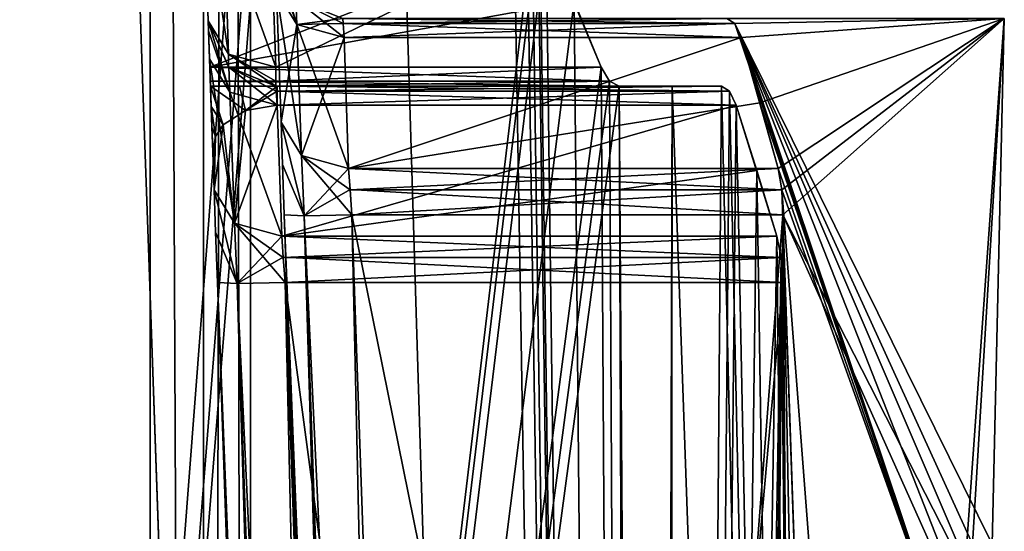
# Model space of a CAD drawing. Header units: millimetres. Extents: x -18.9 to 18.9, y -8.8 to 59.9.
# Tile 120 of 256: x 14.5 to 17.4, y 15.7 to 17.2. Entities that reach past the tile are written whole.
import ezdxf

# ---------------------------------------------------------------- set-up
doc = ezdxf.new("R2010")
doc.units = ezdxf.units.MM
doc.header["$LTSCALE"] = 65.185185
for name, color, linetype in [('102', 7, 'CONTINUOUS'), ('103', 7, 'CONTINUOUS'), ('106', 7, 'CONTINUOUS'), ('107', 7, 'CONTINUOUS'), ('108', 7, 'CONTINUOUS'), ('112', 7, 'CONTINUOUS'), ('1281', 7, 'CONTINUOUS'), ('1286', 7, 'CONTINUOUS'), ('131', 7, 'CONTINUOUS'), ('1314', 7, 'CONTINUOUS'), ('132', 7, 'CONTINUOUS'), ('1331', 7, 'CONTINUOUS'), ('1333', 7, 'CONTINUOUS'), ('1336', 7, 'CONTINUOUS'), ('1346', 7, 'CONTINUOUS'), ('1351', 7, 'CONTINUOUS'), ('1352', 7, 'CONTINUOUS'), ('1355', 7, 'CONTINUOUS'), ('1356', 7, 'CONTINUOUS'), ('1480', 7, 'CONTINUOUS'), ('1481', 7, 'CONTINUOUS'), ('1482', 7, 'CONTINUOUS'), ('1483', 7, 'CONTINUOUS'), ('1484', 7, 'CONTINUOUS'), ('1485', 7, 'CONTINUOUS'), ('1486', 7, 'CONTINUOUS'), ('1487', 7, 'CONTINUOUS'), ('1488', 7, 'CONTINUOUS'), ('1498', 7, 'CONTINUOUS'), ('1501', 7, 'CONTINUOUS'), ('1502', 7, 'CONTINUOUS'), ('1503', 7, 'CONTINUOUS'), ('1504', 7, 'CONTINUOUS'), ('1505', 7, 'CONTINUOUS'), ('1511', 7, 'CONTINUOUS'), ('1514', 7, 'CONTINUOUS'), ('155', 7, 'CONTINUOUS'), ('159', 7, 'CONTINUOUS'), ('175', 7, 'CONTINUOUS'), ('176', 7, 'CONTINUOUS'), ('26', 7, 'CONTINUOUS'), ('2625', 7, 'CONTINUOUS'), ('274', 7, 'CONTINUOUS'), ('35', 7, 'CONTINUOUS'), ('36', 7, 'CONTINUOUS'), ('42', 7, 'CONTINUOUS'), ('44', 7, 'CONTINUOUS')]:
    doc.layers.add(name, color=color, linetype=linetype)

msp = doc.modelspace()

# ---------------------------------------------------------------- linework, layer by layer
at = {"layer": '102', "color": 7, "linetype": 'Continuous'}
for points in [[(15.2478, 17.2808, 5.0029), (15.2613, 16.8933, 4.6017), (15.3216, 16.795, 4.6988), (15.2478, 17.2808, 5.0029)], [(15.3081, 17.1824, 5.1), (15.2478, 17.2808, 5.0029), (15.3216, 16.795, 4.6988), (15.3081, 17.1824, 5.1)], [(15.4612, 16.7564, 4.7407), (15.4477, 17.1439, 5.1419), (15.3081, 17.1824, 5.1), (15.4612, 16.7564, 4.7407)], [(15.4612, 16.7564, 4.7407), (15.3081, 17.1824, 5.1), (15.3216, 16.795, 4.6988), (15.4612, 16.7564, 4.7407)]]:
    msp.add_3dface(points, dxfattribs=at)
at = {"layer": '103', "color": 7, "linetype": 'Continuous'}
for points in [[(15.2709, 16.6195, 4.4799), (15.6669, 5.2801, 4.0839), (15.7262, 5.2773, 4.2258), (15.2709, 16.6195, 4.4799)], [(15.3295, 16.6167, 4.6211), (15.2709, 16.6195, 4.4799), (15.7262, 5.2773, 4.2258), (15.3295, 16.6167, 4.6211)], [(15.8668, 5.2801, 4.2837), (15.4708, 16.6195, 4.6797), (15.3295, 16.6167, 4.6211), (15.8668, 5.2801, 4.2837)], [(15.8668, 5.2801, 4.2837), (15.3295, 16.6167, 4.6211), (15.7262, 5.2773, 4.2258), (15.8668, 5.2801, 4.2837)]]:
    msp.add_3dface(points, dxfattribs=at)
at = {"layer": '106', "color": 7, "linetype": 'Continuous'}
for points in [[(16.7311, 16.7564, 4.7407), (15.4612, 16.7564, 4.7407), (15.4656, 16.6939, 4.6969), (16.7311, 16.7564, 4.7407)], [(16.742, 16.6935, 4.6967), (16.7311, 16.7564, 4.7407), (15.4656, 16.6939, 4.6969), (16.742, 16.6935, 4.6967)], [(15.4708, 16.6195, 4.6797), (16.742, 16.6935, 4.6967), (15.4656, 16.6939, 4.6969), (15.4708, 16.6195, 4.6797)], [(15.4708, 16.6195, 4.6797), (16.745, 16.6195, 4.6797), (16.742, 16.6935, 4.6967), (15.4708, 16.6195, 4.6797)]]:
    msp.add_3dface(points, dxfattribs=at)
at = {"layer": '107', "color": 7, "linetype": 'Continuous'}
for points in [[(15.2613, 16.8933, -4.6017), (15.2478, 17.2808, -5.0029), (15.3081, 17.1824, -5.1), (15.2613, 16.8933, -4.6017)], [(15.3216, 16.795, -4.6988), (15.2613, 16.8933, -4.6017), (15.3081, 17.1824, -5.1), (15.3216, 16.795, -4.6988)], [(15.4477, 17.1439, -5.1419), (15.3216, 16.795, -4.6988), (15.3081, 17.1824, -5.1), (15.4477, 17.1439, -5.1419)], [(15.4477, 17.1439, -5.1419), (15.4612, 16.7564, -4.7407), (15.3216, 16.795, -4.6988), (15.4477, 17.1439, -5.1419)]]:
    msp.add_3dface(points, dxfattribs=at)
at = {"layer": '108', "color": 7, "linetype": 'Continuous'}
for points in [[(15.4612, 16.7564, -4.7407), (16.7311, 16.7564, -4.7407), (16.742, 16.6935, -4.6967), (15.4612, 16.7564, -4.7407)], [(15.4612, 16.7564, -4.7407), (16.742, 16.6935, -4.6967), (15.4656, 16.694, -4.6969), (15.4612, 16.7564, -4.7407)], [(16.745, 16.6195, -4.6797), (15.4708, 16.6195, -4.6797), (15.4656, 16.694, -4.6969), (16.745, 16.6195, -4.6797)], [(16.742, 16.6935, -4.6967), (16.745, 16.6195, -4.6797), (15.4656, 16.694, -4.6969), (16.742, 16.6935, -4.6967)]]:
    msp.add_3dface(points, dxfattribs=at)
at = {"layer": '112', "color": 7, "linetype": 'Continuous'}
for points in [[(15.6669, 5.2801, -4.0839), (15.2709, 16.6195, -4.4799), (15.3295, 16.6167, -4.6211), (15.6669, 5.2801, -4.0839)], [(15.3295, 16.6167, -4.6211), (15.4708, 16.6195, -4.6797), (15.7252, 5.2773, -4.2248), (15.3295, 16.6167, -4.6211)], [(15.6669, 5.2801, -4.0839), (15.3295, 16.6167, -4.6211), (15.7252, 5.2773, -4.2248), (15.6669, 5.2801, -4.0839)], [(15.4708, 16.6195, -4.6797), (15.8668, 5.2801, -4.2837), (15.7252, 5.2773, -4.2248), (15.4708, 16.6195, -4.6797)]]:
    msp.add_3dface(points, dxfattribs=at)
at = {"layer": '1281', "color": 7, "linetype": 'Continuous'}
for points in [[(15.1713, 32.4, 8.5201), (16.3509, -6.3, 5.9501), (15.6658, 34.4, 7.5725), (15.1713, 32.4, 8.5201)], [(15.6658, 34.4, 7.5725), (16.3509, -6.3, 5.9501), (15.7332, 34.3417, 7.4314), (15.6658, 34.4, 7.5725)], [(15.7332, 34.3417, 7.4314), (16.3509, -6.3, 5.9501), (15.7608, 34.207, 7.3726), (15.7332, 34.3417, 7.4314)], [(15.7608, 34.207, 7.3726), (16.3509, -6.3, 5.9501), (16.0196, 17.5805, 6.792), (15.7608, 34.207, 7.3726)], [(15.1713, -3.5, 8.5201), (16.3509, -6.3, 5.9501), (15.1713, 32.4, 8.5201), (15.1713, -3.5, 8.5201)], [(12.9799, 26.4, -11.588), (15.7978, 26.4, -7.2931), (13.5068, -3.5, -10.9693), (12.9799, 26.4, -11.588)], [(15.7978, 26.4, -7.2931), (15.8621, 26.3419, -7.1522), (13.5068, -3.5, -10.9693), (15.7978, 26.4, -7.2931)], [(15.8621, 26.3419, -7.1522), (15.8885, 26.207, -7.0933), (13.5068, -3.5, -10.9693), (15.8621, 26.3419, -7.1522)], [(15.8885, 26.207, -7.0933), (16.0196, 17.5805, -6.792), (13.5068, -3.5, -10.9693), (15.8885, 26.207, -7.0933)], [(16.0196, 17.5805, -6.792), (16.0267, 17.5069, -6.7752), (13.5068, -3.5, -10.9693), (16.0196, 17.5805, -6.792)], [(16.0196, 17.5805, 6.792), (16.3509, -6.3, 5.9501), (16.0267, 17.5069, 6.7752), (16.0196, 17.5805, 6.792)], [(16.0267, 17.5069, -6.7752), (16.0453, 17.4436, -6.7311), (13.5068, -3.5, -10.9693), (16.0267, 17.5069, -6.7752)], [(16.0267, 17.5069, 6.7752), (16.3509, -6.3, 5.9501), (16.0453, 17.4436, 6.7311), (16.0267, 17.5069, 6.7752)], [(16.0453, 17.4436, -6.7311), (16.1278, 17.2504, -6.5311), (13.5068, -3.5, -10.9693), (16.0453, 17.4436, -6.7311)], [(16.0453, 17.4436, 6.7311), (16.3509, -6.3, 5.9501), (16.1278, 17.2504, 6.5311), (16.0453, 17.4436, 6.7311)], [(16.1278, 17.2504, -6.5311), (16.2078, 17.0561, -6.3299), (13.5068, -3.5, -10.9693), (16.1278, 17.2504, -6.5311)], [(16.1278, 17.2504, 6.5311), (16.3509, -6.3, 5.9501), (16.2078, 17.0561, 6.3299), (16.1278, 17.2504, 6.5311)], [(16.2078, 17.0561, -6.3299), (16.2324, 17.0148, -6.2665), (13.5068, -3.5, -10.9693), (16.2078, 17.0561, -6.3299)], [(16.2078, 17.0561, 6.3299), (16.3509, -6.3, 5.9501), (16.2324, 17.0148, 6.2664), (16.2078, 17.0561, 6.3299)], [(16.2324, 17.0148, -6.2665), (16.2614, 17, -6.1909), (13.5068, -3.5, -10.9693), (16.2324, 17.0148, -6.2665)], [(16.2324, 17.0148, 6.2664), (16.3509, -6.3, 5.9501), (16.2614, 17, 6.1909), (16.2324, 17.0148, 6.2664)], [(13.5068, -3.5, -10.9693), (16.2614, 17, -6.1909), (16.3978, -3.5, -5.82), (13.5068, -3.5, -10.9693)], [(16.2614, 17, 6.1909), (16.3509, -6.3, 5.9501), (16.418, 17, 5.7628), (16.2614, 17, 6.1909)], [(16.2614, 17, -6.1909), (16.418, 17, -5.7628), (16.3978, -3.5, -5.82), (16.2614, 17, -6.1909)], [(16.418, 17, 5.7628), (16.3509, -6.3, 5.9501), (16.8561, 4.5805, 4.3163), (16.418, 17, 5.7628)], [(16.5633, 17, -5.3308), (16.5874, 16.9852, -5.2554), (16.3978, -3.5, -5.82), (16.5633, 17, -5.3308)], [(16.418, 17, -5.7628), (16.5633, 17, -5.3308), (16.3978, -3.5, -5.82), (16.418, 17, -5.7628)], [(16.5874, 16.9852, -5.2554), (16.6074, 16.9439, -5.1919), (16.3978, -3.5, -5.82), (16.5874, 16.9852, -5.2554)], [(16.5633, 17, 5.3308), (16.418, 17, 5.7628), (16.8561, 4.5805, 4.3163), (16.5633, 17, 5.3308)], [(16.5874, 16.9852, 5.2554), (16.5633, 17, 5.3308), (16.8561, 4.5805, 4.3163), (16.5874, 16.9852, 5.2554)], [(16.6074, 16.9439, 5.1919), (16.5874, 16.9852, 5.2554), (16.8561, 4.5805, 4.3163), (16.6074, 16.9439, 5.1919)], [(16.6074, 16.9439, -5.1919), (16.6686, 16.7508, -4.9919), (16.3978, -3.5, -5.82), (16.6074, 16.9439, -5.1919)], [(16.6686, 16.7507, 4.9919), (16.6074, 16.9439, 5.1919), (16.8561, 4.5805, 4.3163), (16.6686, 16.7507, 4.9919)], [(16.6686, 16.7508, -4.9919), (16.7275, 16.5564, -4.7907), (16.3978, -3.5, -5.82), (16.6686, 16.7508, -4.9919)], [(16.7275, 16.5564, 4.7907), (16.6686, 16.7507, 4.9919), (16.8561, 4.5805, 4.3163), (16.7275, 16.5564, 4.7907)], [(16.7275, 16.5564, -4.7907), (16.74, 16.4936, -4.7467), (16.3978, -3.5, -5.82), (16.7275, 16.5564, -4.7907)], [(16.74, 16.4936, 4.7467), (16.7275, 16.5564, 4.7907), (16.8561, 4.5805, 4.3163), (16.74, 16.4936, 4.7467)], [(16.74, 16.4936, -4.7467), (16.7448, 16.4195, -4.7297), (16.3978, -3.5, -5.82), (16.74, 16.4936, -4.7467)], [(16.7448, 16.4195, 4.7297), (16.74, 16.4936, 4.7467), (16.8561, 4.5805, 4.3163), (16.7448, 16.4195, 4.7297)], [(16.7448, 16.4195, -4.7297), (16.8561, 4.5805, -4.3163), (16.3978, -3.5, -5.82), (16.7448, 16.4195, -4.7297)]]:
    msp.add_3dface(points, dxfattribs=at)
at = {"layer": '1286', "color": 7, "linetype": 'Continuous'}
for points in [[(11.7132, -3.5, 6.1104), (14.8738, -3.5, 8.5797), (14.8738, 32.4, 8.5797), (11.7132, -3.5, 6.1104)], [(11.7132, 32.4, 6.1104), (11.7132, -3.5, 6.1104), (14.8738, 32.4, 8.5797), (11.7132, 32.4, 6.1104)]]:
    msp.add_3dface(points, dxfattribs=at)
at = {"layer": '131', "color": 7, "linetype": 'Continuous'}
for points in [[(15.2613, 16.8933, 4.6017), (15.2657, 16.7683, 4.5143), (15.3295, 16.6167, 4.6211), (15.2613, 16.8933, 4.6017)], [(15.3216, 16.795, 4.6988), (15.2613, 16.8933, 4.6017), (15.3295, 16.6167, 4.6211), (15.3216, 16.795, 4.6988)], [(15.4708, 16.6195, 4.6797), (15.3216, 16.795, 4.6988), (15.3295, 16.6167, 4.6211), (15.4708, 16.6195, 4.6797)], [(15.3216, 16.795, 4.6988), (15.4708, 16.6195, 4.6797), (15.4656, 16.6939, 4.6969), (15.3216, 16.795, 4.6988)], [(15.4612, 16.7564, 4.7407), (15.3216, 16.795, 4.6988), (15.4656, 16.6939, 4.6969), (15.4612, 16.7564, 4.7407)], [(15.2657, 16.7683, 4.5143), (15.2709, 16.6195, 4.4799), (15.3295, 16.6167, 4.6211), (15.2657, 16.7683, 4.5143)]]:
    msp.add_3dface(points, dxfattribs=at)
at = {"layer": '1314', "color": 7, "linetype": 'Continuous'}
for points in [[(14.8738, 32.4, 8.5797), (14.8738, -3.5, 8.5797), (15.0363, -3.5, 8.6182), (14.8738, 32.4, 8.5797)], [(15.0295, 32.4, 8.6195), (14.8738, 32.4, 8.5797), (15.0363, -3.5, 8.6182), (15.0295, 32.4, 8.6195)], [(15.1081, 32.4, 8.5884), (15.0295, 32.4, 8.6195), (15.0363, -3.5, 8.6182), (15.1081, 32.4, 8.5884)], [(15.1713, -3.5, 8.5201), (15.1081, 32.4, 8.5884), (15.0363, -3.5, 8.6182), (15.1713, -3.5, 8.5201)], [(15.1713, -3.5, 8.5201), (15.1713, 32.4, 8.5201), (15.1081, 32.4, 8.5884), (15.1713, -3.5, 8.5201)]]:
    msp.add_3dface(points, dxfattribs=at)
at = {"layer": '132', "color": 7, "linetype": 'Continuous'}
for points in [[(15.2657, 16.7684, -4.5143), (15.2613, 16.8933, -4.6017), (15.3295, 16.6167, -4.6211), (15.2657, 16.7684, -4.5143)], [(15.2613, 16.8933, -4.6017), (15.3216, 16.795, -4.6988), (15.3295, 16.6167, -4.6211), (15.2613, 16.8933, -4.6017)], [(15.3216, 16.795, -4.6988), (15.4612, 16.7564, -4.7407), (15.3295, 16.6167, -4.6211), (15.3216, 16.795, -4.6988)], [(15.2709, 16.6195, -4.4799), (15.2657, 16.7684, -4.5143), (15.3295, 16.6167, -4.6211), (15.2709, 16.6195, -4.4799)], [(15.4612, 16.7564, -4.7407), (15.4656, 16.694, -4.6969), (15.3295, 16.6167, -4.6211), (15.4612, 16.7564, -4.7407)], [(15.4656, 16.694, -4.6969), (15.4708, 16.6195, -4.6797), (15.3295, 16.6167, -4.6211), (15.4656, 16.694, -4.6969)]]:
    msp.add_3dface(points, dxfattribs=at)
at = {"layer": '1331', "color": 7, "linetype": 'Continuous'}
for points in [[(15.0326, 17.5805, -6.5921), (15.0374, 17.4436, 6.7311), (15.0461, 17.193, -5.3308), (15.0326, 17.5805, -6.5921)], [(15.0461, 17.193, -6.1909), (15.0326, 17.5805, -6.5921), (15.0461, 17.193, -5.3308), (15.0461, 17.193, -6.1909)], [(15.0374, 17.4436, 6.7311), (15.0509, 17.0561, 6.3299), (15.0461, 17.193, -5.3308), (15.0374, 17.4436, 6.7311)], [(15.0461, 17.193, -5.3308), (15.0509, 17.0561, 6.3299), (15.0471, 17.1638, -5.1808), (15.0461, 17.193, -5.3308)], [(15.0471, 17.1638, -5.1808), (15.0509, 17.0561, 6.3299), (15.05, 17.0808, -5.0529), (15.0471, 17.1638, -5.1808)], [(15.0571, 16.8791, 4.8998), (15.0596, 16.807, 4.7694), (15.05, 17.0808, -5.0529), (15.0571, 16.8791, 4.8998)], [(15.05, 17.0808, -5.0529), (15.0596, 16.807, 4.7694), (15.0636, 16.6933, 4.6517), (15.05, 17.0808, -5.0529)], [(15.0549, 16.94, 5.0228), (15.0571, 16.8791, 4.8998), (15.05, 17.0808, -5.0529), (15.0549, 16.94, 5.0228)], [(15.0528, 17, 5.255), (15.0549, 16.94, 5.0228), (15.05, 17.0808, -5.0529), (15.0528, 17, 5.255)], [(15.0528, 17, 6.1909), (15.0528, 17, 5.255), (15.05, 17.0808, -5.0529), (15.0528, 17, 6.1909)], [(15.0523, 17.0146, 6.2658), (15.0528, 17, 6.1909), (15.05, 17.0808, -5.0529), (15.0523, 17.0146, 6.2658)], [(15.0509, 17.0561, 6.3299), (15.0523, 17.0146, 6.2658), (15.05, 17.0808, -5.0529), (15.0509, 17.0561, 6.3299)], [(15.0636, 16.6933, -4.6517), (15.05, 17.0808, -5.0529), (15.0636, 16.6933, 4.6517), (15.0636, 16.6933, -4.6517)], [(15.0679, 16.5683, -4.5642), (15.0636, 16.6933, -4.6517), (15.0679, 16.5684, 4.5643), (15.0679, 16.5683, -4.5642)], [(15.0679, 16.5684, 4.5643), (15.0636, 16.6933, -4.6517), (15.0636, 16.6933, 4.6517), (15.0679, 16.5684, 4.5643)], [(15.0731, 16.4195, 4.5299), (15.0679, 16.5683, -4.5642), (15.0679, 16.5684, 4.5643), (15.0731, 16.4195, 4.5299)], [(15.0731, 16.4195, -4.5299), (15.0679, 16.5683, -4.5642), (15.0731, 16.4195, 4.5299), (15.0731, 16.4195, -4.5299)], [(15.1227, 15, 1.5), (15.1227, 15, -1.5), (15.0731, 16.4195, -4.5299), (15.1227, 15, 1.5)], [(15.1227, 15, 1.5), (15.0731, 16.4195, -4.5299), (15.0731, 16.4195, 4.5299), (15.1227, 15, 1.5)], [(15.4865, 4.5805, 4.1164), (15.1227, 15, 1.5), (15.0731, 16.4195, 4.5299), (15.4865, 4.5805, 4.1164)], [(15.1227, 15, -1.5), (15.402, 7, -1.5), (15.0731, 16.4195, -4.5299), (15.1227, 15, -1.5)], [(15.0731, 16.4195, -4.5299), (15.402, 7, -1.5), (15.4865, 4.5805, -4.1164), (15.0731, 16.4195, -4.5299)]]:
    msp.add_3dface(points, dxfattribs=at)
at = {"layer": '1333', "color": 7, "linetype": 'Continuous'}
for points in [[(16.2614, 17, 6.1909), (15.0528, 17, 5.255), (15.0528, 17, 6.1909), (16.2614, 17, 6.1909)], [(15.0528, 17, 5.255), (16.2614, 17, 6.1909), (15.1389, 17, 5.3081), (15.0528, 17, 5.255)], [(15.1389, 17, 5.3081), (16.2614, 17, 6.1909), (15.2499, 17, 5.3308), (15.1389, 17, 5.3081)], [(16.5633, 17, -5.3308), (16.2614, 17, -6.1909), (15.246, 17, -6.1909), (16.5633, 17, -5.3308)], [(16.5633, 17, -5.3308), (15.246, 17, -6.1909), (15.246, 17, -5.3308), (16.5633, 17, -5.3308)], [(16.2614, 17, 6.1909), (16.418, 17, 5.7628), (15.2499, 17, 5.3308), (16.2614, 17, 6.1909)], [(16.418, 17, 5.7628), (16.5633, 17, 5.3308), (15.2499, 17, 5.3308), (16.418, 17, 5.7628)], [(16.5633, 17, -5.3308), (16.418, 17, -5.7628), (16.2614, 17, -6.1909), (16.5633, 17, -5.3308)]]:
    msp.add_3dface(points, dxfattribs=at)
at = {"layer": '1336', "color": 7, "linetype": 'Continuous'}
for points in [[(15.6864, 4.5805, -4.3163), (16.7448, 16.4195, -4.7297), (15.273, 16.4195, -4.7297), (15.6864, 4.5805, -4.3163)], [(16.8561, 4.5805, -4.3163), (16.7448, 16.4195, -4.7297), (15.6864, 4.5805, -4.3163), (16.8561, 4.5805, -4.3163)]]:
    msp.add_3dface(points, dxfattribs=at)
at = {"layer": '1346', "color": 7, "linetype": 'Continuous'}
for points in [[(15.2634, 16.5564, -4.7907), (16.6074, 16.9439, -5.1919), (15.2499, 16.9439, -5.1919), (15.2634, 16.5564, -4.7907)], [(16.7275, 16.5564, -4.7907), (16.6074, 16.9439, -5.1919), (15.2634, 16.5564, -4.7907), (16.7275, 16.5564, -4.7907)], [(16.7275, 16.5564, -4.7907), (16.6686, 16.7508, -4.9919), (16.6074, 16.9439, -5.1919), (16.7275, 16.5564, -4.7907)]]:
    msp.add_3dface(points, dxfattribs=at)
at = {"layer": '1351', "color": 7, "linetype": 'Continuous'}
for points in [[(16.0453, 17.4436, 6.7311), (15.0509, 17.0561, 6.3299), (15.0374, 17.4436, 6.7311), (16.0453, 17.4436, 6.7311)], [(16.0453, 17.4436, 6.7311), (16.1278, 17.2504, 6.5311), (15.0509, 17.0561, 6.3299), (16.0453, 17.4436, 6.7311)], [(16.1278, 17.2504, 6.5311), (16.2078, 17.0561, 6.3299), (15.0509, 17.0561, 6.3299), (16.1278, 17.2504, 6.5311)]]:
    msp.add_3dface(points, dxfattribs=at)
at = {"layer": '1352', "color": 7, "linetype": 'Continuous'}
for points in [[(15.246, 17.0561, -6.3299), (16.0453, 17.4436, -6.7311), (15.2324, 17.4436, -6.7311), (15.246, 17.0561, -6.3299)], [(16.2078, 17.0561, -6.3299), (16.0453, 17.4436, -6.7311), (15.246, 17.0561, -6.3299), (16.2078, 17.0561, -6.3299)], [(16.2078, 17.0561, -6.3299), (16.1278, 17.2504, -6.5311), (16.0453, 17.4436, -6.7311), (16.2078, 17.0561, -6.3299)]]:
    msp.add_3dface(points, dxfattribs=at)
at = {"layer": '1355', "color": 7, "linetype": 'Continuous'}
for points in [[(16.7448, 16.4195, 4.7297), (16.8561, 4.5805, 4.3163), (15.273, 16.4195, 4.7297), (16.7448, 16.4195, 4.7297)], [(16.8561, 4.5805, 4.3163), (15.6864, 4.5805, 4.3163), (15.273, 16.4195, 4.7297), (16.8561, 4.5805, 4.3163)]]:
    msp.add_3dface(points, dxfattribs=at)
at = {"layer": '1356', "color": 7, "linetype": 'Continuous'}
for points in [[(16.6074, 16.9439, 5.1919), (15.2634, 16.5564, 4.7907), (15.2499, 16.9439, 5.1919), (16.6074, 16.9439, 5.1919)], [(16.6074, 16.9439, 5.1919), (16.6686, 16.7507, 4.9919), (15.2634, 16.5564, 4.7907), (16.6074, 16.9439, 5.1919)], [(16.6686, 16.7507, 4.9919), (16.7275, 16.5564, 4.7907), (15.2634, 16.5564, 4.7907), (16.6686, 16.7507, 4.9919)]]:
    msp.add_3dface(points, dxfattribs=at)
at = {"layer": '1480', "color": 7, "linetype": 'Continuous'}
for points in [[(16.2078, 17.0561, 6.3299), (16.2324, 17.0148, 6.2664), (15.0509, 17.0561, 6.3299), (16.2078, 17.0561, 6.3299)], [(16.2324, 17.0148, 6.2664), (15.0523, 17.0146, 6.2658), (15.0509, 17.0561, 6.3299), (16.2324, 17.0148, 6.2664)], [(16.2324, 17.0148, 6.2664), (16.2614, 17, 6.1909), (15.0523, 17.0146, 6.2658), (16.2324, 17.0148, 6.2664)], [(16.2614, 17, 6.1909), (15.0528, 17, 6.1909), (15.0523, 17.0146, 6.2658), (16.2614, 17, 6.1909)]]:
    msp.add_3dface(points, dxfattribs=at)
at = {"layer": '1481', "color": 7, "linetype": 'Continuous'}
for points in [[(16.5633, 17, 5.3308), (16.5874, 16.9852, 5.2554), (15.2499, 17, 5.3308), (16.5633, 17, 5.3308)], [(15.2499, 17, 5.3308), (16.5874, 16.9852, 5.2554), (15.2499, 16.9854, 5.2559), (15.2499, 17, 5.3308)], [(16.5874, 16.9852, 5.2554), (16.6074, 16.9439, 5.1919), (15.2499, 16.9854, 5.2559), (16.5874, 16.9852, 5.2554)], [(16.6074, 16.9439, 5.1919), (15.2499, 16.9439, 5.1919), (15.2499, 16.9854, 5.2559), (16.6074, 16.9439, 5.1919)]]:
    msp.add_3dface(points, dxfattribs=at)
at = {"layer": '1482', "color": 7, "linetype": 'Continuous'}
for points in [[(15.1562, 16.9283, 5.1413), (15.1238, 16.595, 4.7488), (15.0904, 16.8854, 5.0089), (15.1562, 16.9283, 5.1413)], [(15.2499, 16.9439, 5.1919), (15.2634, 16.5564, 4.7907), (15.1238, 16.595, 4.7488), (15.2499, 16.9439, 5.1919)], [(15.2499, 16.9439, 5.1919), (15.1238, 16.595, 4.7488), (15.1562, 16.9283, 5.1413), (15.2499, 16.9439, 5.1919)], [(15.1238, 16.595, 4.7488), (15.0636, 16.6933, 4.6517), (15.0904, 16.8854, 5.0089), (15.1238, 16.595, 4.7488)], [(15.0904, 16.8854, 5.0089), (15.0636, 16.6933, 4.6517), (15.0679, 16.8511, 4.9039), (15.0904, 16.8854, 5.0089)], [(15.0636, 16.6933, 4.6517), (15.0596, 16.807, 4.7694), (15.0679, 16.8511, 4.9039), (15.0636, 16.6933, 4.6517)]]:
    msp.add_3dface(points, dxfattribs=at)
at = {"layer": '1483', "color": 7, "linetype": 'Continuous'}
for points in [[(16.7275, 16.5564, 4.7907), (16.74, 16.4936, 4.7467), (15.2634, 16.5564, 4.7907), (16.7275, 16.5564, 4.7907)], [(15.2634, 16.5564, 4.7907), (16.74, 16.4936, 4.7467), (15.2678, 16.494, 4.7469), (15.2634, 16.5564, 4.7907)], [(16.74, 16.4936, 4.7467), (16.7448, 16.4195, 4.7297), (15.2678, 16.494, 4.7469), (16.74, 16.4936, 4.7467)], [(16.7448, 16.4195, 4.7297), (15.273, 16.4195, 4.7297), (15.2678, 16.494, 4.7469), (16.7448, 16.4195, 4.7297)]]:
    msp.add_3dface(points, dxfattribs=at)
at = {"layer": '1484', "color": 7, "linetype": 'Continuous'}
for points in [[(16.5633, 17, -5.3308), (15.246, 17, -5.3308), (15.247, 16.9854, -5.2558), (16.5633, 17, -5.3308)], [(16.5874, 16.9852, -5.2554), (16.5633, 17, -5.3308), (15.247, 16.9854, -5.2558), (16.5874, 16.9852, -5.2554)], [(15.2499, 16.9439, -5.1919), (16.5874, 16.9852, -5.2554), (15.247, 16.9854, -5.2558), (15.2499, 16.9439, -5.1919)], [(16.6074, 16.9439, -5.1919), (16.5874, 16.9852, -5.2554), (15.2499, 16.9439, -5.1919), (16.6074, 16.9439, -5.1919)]]:
    msp.add_3dface(points, dxfattribs=at)
at = {"layer": '1485', "color": 7, "linetype": 'Continuous'}
for points in [[(15.05, 17.0808, -5.0529), (15.0636, 16.6933, -4.6517), (15.1238, 16.595, -4.7488), (15.05, 17.0808, -5.0529)], [(15.1103, 16.9824, -5.15), (15.05, 17.0808, -5.0529), (15.1238, 16.595, -4.7488), (15.1103, 16.9824, -5.15)], [(15.2634, 16.5564, -4.7907), (15.2499, 16.9439, -5.1919), (15.1103, 16.9824, -5.15), (15.2634, 16.5564, -4.7907)], [(15.2634, 16.5564, -4.7907), (15.1103, 16.9824, -5.15), (15.1238, 16.595, -4.7488), (15.2634, 16.5564, -4.7907)]]:
    msp.add_3dface(points, dxfattribs=at)
at = {"layer": '1486', "color": 7, "linetype": 'Continuous'}
for points in [[(16.7275, 16.5564, -4.7907), (15.2634, 16.5564, -4.7907), (15.2678, 16.4939, -4.7469), (16.7275, 16.5564, -4.7907)], [(16.74, 16.4936, -4.7467), (16.7275, 16.5564, -4.7907), (15.2678, 16.4939, -4.7469), (16.74, 16.4936, -4.7467)], [(15.273, 16.4195, -4.7297), (16.74, 16.4936, -4.7467), (15.2678, 16.4939, -4.7469), (15.273, 16.4195, -4.7297)], [(16.7448, 16.4195, -4.7297), (16.74, 16.4936, -4.7467), (15.273, 16.4195, -4.7297), (16.7448, 16.4195, -4.7297)]]:
    msp.add_3dface(points, dxfattribs=at)
at = {"layer": '1487', "color": 7, "linetype": 'Continuous'}
for points in [[(16.2324, 17.0148, -6.2665), (16.2078, 17.0561, -6.3299), (15.246, 17.0146, -6.266), (16.2324, 17.0148, -6.2665)], [(16.2078, 17.0561, -6.3299), (15.246, 17.0561, -6.3299), (15.246, 17.0146, -6.266), (16.2078, 17.0561, -6.3299)], [(16.2614, 17, -6.1909), (16.2324, 17.0148, -6.2665), (15.246, 17, -6.1909), (16.2614, 17, -6.1909)], [(15.246, 17, -6.1909), (16.2324, 17.0148, -6.2665), (15.246, 17.0146, -6.266), (15.246, 17, -6.1909)]]:
    msp.add_3dface(points, dxfattribs=at)
at = {"layer": '1488', "color": 7, "linetype": 'Continuous'}
for points in [[(15.0326, 17.5805, -6.5921), (15.0461, 17.193, -6.1909), (15.1064, 17.0946, -6.288), (15.0326, 17.5805, -6.5921)], [(15.0326, 17.5805, -6.5921), (15.1064, 17.0946, -6.288), (15.0932, 17.4818, -6.6894), (15.0326, 17.5805, -6.5921)], [(15.246, 17.0561, -6.3299), (15.2324, 17.4436, -6.7311), (15.0932, 17.4818, -6.6894), (15.246, 17.0561, -6.3299)], [(15.1064, 17.0946, -6.288), (15.246, 17.0561, -6.3299), (15.0932, 17.4818, -6.6894), (15.1064, 17.0946, -6.288)]]:
    msp.add_3dface(points, dxfattribs=at)
at = {"layer": '1498', "color": 7, "linetype": 'Continuous'}
for points in [[(15.4865, 4.5805, 4.1164), (15.0731, 16.4195, 4.5299), (15.1317, 16.4167, 4.6711), (15.4865, 4.5805, 4.1164)], [(15.273, 16.4195, 4.7297), (15.5445, 4.5776, 4.257), (15.1317, 16.4167, 4.6711), (15.273, 16.4195, 4.7297)], [(15.5445, 4.5776, 4.257), (15.4865, 4.5805, 4.1164), (15.1317, 16.4167, 4.6711), (15.5445, 4.5776, 4.257)], [(15.273, 16.4195, 4.7297), (15.6864, 4.5805, 4.3163), (15.5445, 4.5776, 4.257), (15.273, 16.4195, 4.7297)]]:
    msp.add_3dface(points, dxfattribs=at)
at = {"layer": '1501', "color": 7, "linetype": 'Continuous'}
for points in [[(15.0461, 17.193, -6.1909), (15.0461, 17.193, -5.3308), (15.107, 17.0561, -5.3308), (15.0461, 17.193, -6.1909)], [(15.1064, 17.0567, -6.1909), (15.0461, 17.193, -6.1909), (15.107, 17.0561, -5.3308), (15.1064, 17.0567, -6.1909)], [(15.246, 17, -5.3308), (15.246, 17, -6.1909), (15.1064, 17.0567, -6.1909), (15.246, 17, -5.3308)], [(15.246, 17, -5.3308), (15.1064, 17.0567, -6.1909), (15.107, 17.0561, -5.3308), (15.246, 17, -5.3308)]]:
    msp.add_3dface(points, dxfattribs=at)
at = {"layer": '1502', "color": 7, "linetype": 'Continuous'}
for points in [[(15.0731, 16.4195, -4.5299), (15.4865, 4.5805, -4.1164), (15.5455, 4.5776, -4.258), (15.0731, 16.4195, -4.5299)], [(15.1317, 16.4167, -4.6711), (15.0731, 16.4195, -4.5299), (15.5455, 4.5776, -4.258), (15.1317, 16.4167, -4.6711)], [(15.6864, 4.5805, -4.3163), (15.273, 16.4195, -4.7297), (15.1317, 16.4167, -4.6711), (15.6864, 4.5805, -4.3163)], [(15.6864, 4.5805, -4.3163), (15.1317, 16.4167, -4.6711), (15.5455, 4.5776, -4.258), (15.6864, 4.5805, -4.3163)]]:
    msp.add_3dface(points, dxfattribs=at)
at = {"layer": '1503', "color": 7, "linetype": 'Continuous'}
for points in [[(15.1064, 17.0946, -6.288), (15.0461, 17.193, -6.1909), (15.1064, 17.0567, -6.1909), (15.1064, 17.0946, -6.288)], [(15.1064, 17.0946, -6.288), (15.246, 17, -6.1909), (15.246, 17.0146, -6.266), (15.1064, 17.0946, -6.288)], [(15.246, 17, -6.1909), (15.1064, 17.0946, -6.288), (15.1064, 17.0567, -6.1909), (15.246, 17, -6.1909)], [(15.246, 17.0561, -6.3299), (15.1064, 17.0946, -6.288), (15.246, 17.0146, -6.266), (15.246, 17.0561, -6.3299)]]:
    msp.add_3dface(points, dxfattribs=at)
at = {"layer": '1504', "color": 7, "linetype": 'Continuous'}
for points in [[(15.0461, 17.193, -5.3308), (15.0471, 17.1638, -5.1808), (15.1103, 16.9824, -5.15), (15.0461, 17.193, -5.3308)], [(15.107, 17.0561, -5.3308), (15.0461, 17.193, -5.3308), (15.1103, 16.9824, -5.15), (15.107, 17.0561, -5.3308)], [(15.0471, 17.1638, -5.1808), (15.05, 17.0808, -5.0529), (15.1103, 16.9824, -5.15), (15.0471, 17.1638, -5.1808)], [(15.246, 17, -5.3308), (15.107, 17.0561, -5.3308), (15.247, 16.9854, -5.2558), (15.246, 17, -5.3308)], [(15.2499, 16.9439, -5.1919), (15.107, 17.0561, -5.3308), (15.1103, 16.9824, -5.15), (15.2499, 16.9439, -5.1919)], [(15.107, 17.0561, -5.3308), (15.2499, 16.9439, -5.1919), (15.247, 16.9854, -5.2558), (15.107, 17.0561, -5.3308)]]:
    msp.add_3dface(points, dxfattribs=at)
at = {"layer": '1505', "color": 7, "linetype": 'Continuous'}
for points in [[(15.0636, 16.6933, -4.6517), (15.0679, 16.5683, -4.5642), (15.1317, 16.4167, -4.6711), (15.0636, 16.6933, -4.6517)], [(15.0636, 16.6933, -4.6517), (15.1317, 16.4167, -4.6711), (15.1238, 16.595, -4.7488), (15.0636, 16.6933, -4.6517)], [(15.0679, 16.5683, -4.5642), (15.0731, 16.4195, -4.5299), (15.1317, 16.4167, -4.6711), (15.0679, 16.5683, -4.5642)], [(15.1317, 16.4167, -4.6711), (15.273, 16.4195, -4.7297), (15.1238, 16.595, -4.7488), (15.1317, 16.4167, -4.6711)], [(15.273, 16.4195, -4.7297), (15.2678, 16.4939, -4.7469), (15.1238, 16.595, -4.7488), (15.273, 16.4195, -4.7297)], [(15.2678, 16.4939, -4.7469), (15.2634, 16.5564, -4.7907), (15.1238, 16.595, -4.7488), (15.2678, 16.4939, -4.7469)]]:
    msp.add_3dface(points, dxfattribs=at)
at = {"layer": '1511', "color": 7, "linetype": 'Continuous'}
for points in [[(15.0679, 16.5684, 4.5643), (15.0636, 16.6933, 4.6517), (15.1317, 16.4167, 4.6711), (15.0679, 16.5684, 4.5643)], [(15.1317, 16.4167, 4.6711), (15.0636, 16.6933, 4.6517), (15.1238, 16.595, 4.7488), (15.1317, 16.4167, 4.6711)], [(15.0731, 16.4195, 4.5299), (15.0679, 16.5684, 4.5643), (15.1317, 16.4167, 4.6711), (15.0731, 16.4195, 4.5299)], [(15.2634, 16.5564, 4.7907), (15.1317, 16.4167, 4.6711), (15.1238, 16.595, 4.7488), (15.2634, 16.5564, 4.7907)], [(15.1317, 16.4167, 4.6711), (15.2634, 16.5564, 4.7907), (15.2678, 16.494, 4.7469), (15.1317, 16.4167, 4.6711)], [(15.273, 16.4195, 4.7297), (15.1317, 16.4167, 4.6711), (15.2678, 16.494, 4.7469), (15.273, 16.4195, 4.7297)]]:
    msp.add_3dface(points, dxfattribs=at)
at = {"layer": '1514', "color": 7, "linetype": 'Continuous'}
for points in [[(15.0549, 16.94, 5.0228), (15.0528, 17, 5.255), (15.0904, 16.8854, 5.0089), (15.0549, 16.94, 5.0228)], [(15.0528, 17, 5.255), (15.1389, 17, 5.3081), (15.1562, 16.9283, 5.1413), (15.0528, 17, 5.255)], [(15.0528, 17, 5.255), (15.1562, 16.9283, 5.1413), (15.0904, 16.8854, 5.0089), (15.0528, 17, 5.255)], [(15.1389, 17, 5.3081), (15.2499, 17, 5.3308), (15.1562, 16.9283, 5.1413), (15.1389, 17, 5.3081)], [(15.1562, 16.9283, 5.1413), (15.2499, 17, 5.3308), (15.2499, 16.9854, 5.2559), (15.1562, 16.9283, 5.1413)], [(15.2499, 16.9439, 5.1919), (15.1562, 16.9283, 5.1413), (15.2499, 16.9854, 5.2559), (15.2499, 16.9439, 5.1919)], [(15.0571, 16.8791, 4.8998), (15.0549, 16.94, 5.0228), (15.0679, 16.8511, 4.9039), (15.0571, 16.8791, 4.8998)], [(15.0549, 16.94, 5.0228), (15.0904, 16.8854, 5.0089), (15.0679, 16.8511, 4.9039), (15.0549, 16.94, 5.0228)], [(15.0596, 16.807, 4.7694), (15.0571, 16.8791, 4.8998), (15.0679, 16.8511, 4.9039), (15.0596, 16.807, 4.7694)]]:
    msp.add_3dface(points, dxfattribs=at)
at = {"layer": '155', "color": 7, "linetype": 'Continuous'}
for points in [[(16.5793, 17.2, 5.2808), (15.4438, 17.2, 5.2808), (15.4448, 17.1854, 5.2058), (16.5793, 17.2, 5.2808)], [(16.6028, 17.1852, 5.2053), (16.5793, 17.2, 5.2808), (15.4448, 17.1854, 5.2058), (16.6028, 17.1852, 5.2053)], [(15.4477, 17.1439, 5.1419), (16.6028, 17.1852, 5.2053), (15.4448, 17.1854, 5.2058), (15.4477, 17.1439, 5.1419)], [(15.4477, 17.1439, 5.1419), (16.6216, 17.1439, 5.1419), (16.6028, 17.1852, 5.2053), (15.4477, 17.1439, 5.1419)]]:
    msp.add_3dface(points, dxfattribs=at)
at = {"layer": '159', "color": 7, "linetype": 'Continuous'}
for points in [[(15.4438, 17.2, -5.2808), (16.5793, 17.2, -5.2808), (16.6028, 17.1852, -5.2053), (15.4438, 17.2, -5.2808)], [(15.4438, 17.2, -5.2808), (16.6028, 17.1852, -5.2053), (15.4448, 17.1854, -5.2059), (15.4438, 17.2, -5.2808)], [(16.6216, 17.1439, -5.1419), (15.4477, 17.1439, -5.1419), (15.4448, 17.1854, -5.2059), (16.6216, 17.1439, -5.1419)], [(16.6028, 17.1852, -5.2053), (16.6216, 17.1439, -5.1419), (15.4448, 17.1854, -5.2059), (16.6028, 17.1852, -5.2053)]]:
    msp.add_3dface(points, dxfattribs=at)
at = {"layer": '175', "color": 7, "linetype": 'Continuous'}
for points in [[(15.2439, 17.393, 5.2808), (15.2449, 17.3638, 5.1309), (15.3081, 17.1824, 5.1), (15.2439, 17.393, 5.2808)], [(15.2439, 17.393, 5.2808), (15.3081, 17.1824, 5.1), (15.3048, 17.2561, 5.2808), (15.2439, 17.393, 5.2808)], [(15.2449, 17.3638, 5.1309), (15.2478, 17.2808, 5.0029), (15.3081, 17.1824, 5.1), (15.2449, 17.3638, 5.1309)], [(15.4438, 17.2, 5.2808), (15.3048, 17.2561, 5.2808), (15.4448, 17.1854, 5.2058), (15.4438, 17.2, 5.2808)], [(15.3081, 17.1824, 5.1), (15.4477, 17.1439, 5.1419), (15.3048, 17.2561, 5.2808), (15.3081, 17.1824, 5.1)], [(15.3048, 17.2561, 5.2808), (15.4477, 17.1439, 5.1419), (15.4448, 17.1854, 5.2058), (15.3048, 17.2561, 5.2808)]]:
    msp.add_3dface(points, dxfattribs=at)
at = {"layer": '176', "color": 7, "linetype": 'Continuous'}
for points in [[(15.2449, 17.3638, -5.131), (15.2439, 17.393, -5.2808), (15.3081, 17.1824, -5.1), (15.2449, 17.3638, -5.131)], [(15.3081, 17.1824, -5.1), (15.2439, 17.393, -5.2808), (15.3048, 17.2561, -5.2808), (15.3081, 17.1824, -5.1)], [(15.2478, 17.2808, -5.0029), (15.2449, 17.3638, -5.131), (15.3081, 17.1824, -5.1), (15.2478, 17.2808, -5.0029)], [(15.4438, 17.2, -5.2808), (15.3081, 17.1824, -5.1), (15.3048, 17.2561, -5.2808), (15.4438, 17.2, -5.2808)], [(15.3081, 17.1824, -5.1), (15.4438, 17.2, -5.2808), (15.4448, 17.1854, -5.2059), (15.3081, 17.1824, -5.1)], [(15.4477, 17.1439, -5.1419), (15.3081, 17.1824, -5.1), (15.4448, 17.1854, -5.2059), (15.4477, 17.1439, -5.1419)]]:
    msp.add_3dface(points, dxfattribs=at)
at = {"layer": '26', "color": 7, "linetype": 'Continuous'}
for points in [[(15.2613, 16.8933, 4.6017), (15.2478, 17.2808, 5.0029), (15.2613, 16.8933, -4.6017), (15.2613, 16.8933, 4.6017)], [(15.2613, 16.8933, -4.6017), (15.2478, 17.2808, 5.0029), (15.2478, 17.2808, -5.0029), (15.2613, 16.8933, -4.6017)], [(15.2657, 16.7683, 4.5143), (15.2613, 16.8933, 4.6017), (15.2657, 16.7684, -4.5143), (15.2657, 16.7683, 4.5143)], [(15.2657, 16.7684, -4.5143), (15.2613, 16.8933, 4.6017), (15.2613, 16.8933, -4.6017), (15.2657, 16.7684, -4.5143)], [(15.2709, 16.6195, -4.4799), (15.2657, 16.7683, 4.5143), (15.2657, 16.7684, -4.5143), (15.2709, 16.6195, -4.4799)], [(15.2709, 16.6195, 4.4799), (15.2657, 16.7683, 4.5143), (15.2709, 16.6195, -4.4799), (15.2709, 16.6195, 4.4799)], [(15.6669, 5.2801, 4.0839), (15.2709, 16.6195, 4.4799), (15.6016, 7.15, 1.6), (15.6669, 5.2801, 4.0839)], [(15.2709, 16.6195, 4.4799), (15.2709, 16.6195, -4.4799), (15.3117, 15.45, -1.4), (15.2709, 16.6195, 4.4799)], [(15.6016, 7.15, 1.6), (15.2709, 16.6195, 4.4799), (15.3187, 15.25, 1.6), (15.6016, 7.15, 1.6)], [(15.3187, 15.25, 1.6), (15.2709, 16.6195, 4.4799), (15.3138, 15.3914, 1.5414), (15.3187, 15.25, 1.6)], [(15.3138, 15.3914, 1.5414), (15.2709, 16.6195, 4.4799), (15.3117, 15.45, 1.4), (15.3138, 15.3914, 1.5414)], [(15.3117, 15.45, 1.4), (15.2709, 16.6195, 4.4799), (15.3117, 15.45, -1.4), (15.3117, 15.45, 1.4)], [(15.2709, 16.6195, -4.4799), (15.6669, 5.2801, -4.0839), (15.3187, 15.25, -1.6), (15.2709, 16.6195, -4.4799)], [(15.3117, 15.45, -1.4), (15.2709, 16.6195, -4.4799), (15.3138, 15.3914, -1.5414), (15.3117, 15.45, -1.4)], [(15.3138, 15.3914, -1.5414), (15.2709, 16.6195, -4.4799), (15.3187, 15.25, -1.6), (15.3138, 15.3914, -1.5414)]]:
    msp.add_3dface(points, dxfattribs=at)
at = {"layer": '2625', "color": 7, "linetype": 'Continuous'}
for points in [[(14.853, 16.993, -6.2717), (14.8355, 17.4927, 6.7892), (14.8355, 17.4927, -6.7892), (14.853, 16.993, -6.2717)], [(14.853, 16.993, 5.25), (14.8355, 17.4927, 6.7892), (14.853, 16.993, -5.25), (14.853, 16.993, 5.25)], [(14.853, 16.993, 6.2717), (14.8355, 17.4927, 6.7892), (14.853, 16.993, 5.25), (14.853, 16.993, 6.2717)], [(14.853, 16.993, -5.25), (14.8355, 17.4927, 6.7892), (14.853, 16.993, -6.2717), (14.853, 16.993, -5.25)], [(14.8704, 16.4933, -4.7326), (14.853, 16.993, 5.25), (14.853, 16.993, -5.25), (14.8704, 16.4933, -4.7326)], [(14.8704, 16.4933, 4.7326), (14.853, 16.993, 5.25), (14.8704, 16.4933, -4.7326), (14.8704, 16.4933, 4.7326)], [(14.8704, 16.4933, 4.7326), (15.2022, 6.993, 1.5), (15.2895, 4.4927, 4.3135), (14.8704, 16.4933, 4.7326)], [(15.2895, 4.4927, -4.3135), (14.9228, 14.993, -1.5), (14.8704, 16.4933, -4.7326), (15.2895, 4.4927, -4.3135)], [(14.9228, 14.993, -1.5), (14.8704, 16.4933, 4.7326), (14.8704, 16.4933, -4.7326), (14.9228, 14.993, -1.5)], [(14.9228, 14.993, -1.5), (14.9228, 14.993, 1.5), (14.8704, 16.4933, 4.7326), (14.9228, 14.993, -1.5)], [(14.9228, 14.993, 1.5), (15.2022, 6.993, 1.5), (14.8704, 16.4933, 4.7326), (14.9228, 14.993, 1.5)]]:
    msp.add_3dface(points, dxfattribs=at)
at = {"layer": '274', "color": 7, "linetype": 'Continuous'}
for points in [[(16.5793, 17.2, -5.2808), (17.4, 17.2, 0), (16.6028, 17.1852, -5.2053), (16.5793, 17.2, -5.2808)], [(17.4, 17.2, 0), (16.5793, 17.2, 5.2808), (16.6028, 17.1852, 5.2053), (17.4, 17.2, 0)], [(17.4, 17.2, 0), (16.6216, 17.1439, -5.1419), (16.6028, 17.1852, -5.2053), (17.4, 17.2, 0)], [(17.4, 17.2, 0), (16.6028, 17.1852, 5.2053), (17.3641, 15.6454), (17.4, 17.2, 0)], [(16.6028, 17.1852, 5.2053), (16.6216, 17.1439, 5.1419), (17.2591, 15.2454, 1.821), (16.6028, 17.1852, 5.2053)], [(17.3641, 15.6454), (16.6028, 17.1852, 5.2053), (17.3063, 15.6454, 1.4163), (17.3641, 15.6454)], [(17.3063, 15.6454, 1.4163), (16.6028, 17.1852, 5.2053), (17.2868, 15.5894, 1.6227), (17.3063, 15.6454, 1.4163)], [(17.2868, 15.5894, 1.6227), (16.6028, 17.1852, 5.2053), (17.2727, 15.4821, 1.7426), (17.2868, 15.5894, 1.6227)], [(17.2727, 15.4821, 1.7426), (16.6028, 17.1852, 5.2053), (17.2591, 15.2454, 1.821), (17.2727, 15.4821, 1.7426)], [(17.4, 17.2, 0), (16.6775, 16.9506, -4.9418), (16.6216, 17.1439, -5.1419), (17.4, 17.2, 0)], [(17.4, 17.2, 0), (16.7311, 16.7564, -4.7407), (16.6775, 16.9506, -4.9418), (17.4, 17.2, 0)], [(16.7311, 16.7564, -4.7407), (17.4, 17.2, 0), (16.742, 16.6935, -4.6967), (16.7311, 16.7564, -4.7407)], [(17.4, 17.2, 0), (16.745, 16.6195, -4.6797), (16.742, 16.6935, -4.6967), (17.4, 17.2, 0)], [(16.745, 16.6195, -4.6797), (17.4, 17.2, 0), (17.283, 15.5664, -1.6578), (16.745, 16.6195, -4.6797)], [(17.283, 15.5664, -1.6578), (17.4, 17.2, 0), (17.3063, 15.6454, -1.4163), (17.283, 15.5664, -1.6578)], [(17.3063, 15.6454, -1.4163), (17.4, 17.2, 0), (17.3641, 15.6454), (17.3063, 15.6454, -1.4163)], [(16.6216, 17.1439, 5.1419), (16.6775, 16.9506, 4.9418), (17.2591, 15.2454, 1.821), (16.6216, 17.1439, 5.1419)], [(16.6775, 16.9506, 4.9418), (16.7311, 16.7564, 4.7407), (17.2591, 15.2454, 1.821), (16.6775, 16.9506, 4.9418)], [(16.7311, 16.7564, 4.7407), (16.742, 16.6935, 4.6967), (17.2591, 15.2454, 1.821), (16.7311, 16.7564, 4.7407)], [(16.742, 16.6935, 4.6967), (16.745, 16.6195, 4.6797), (17.0711, 7.1454, 1.8212), (16.742, 16.6935, 4.6967)], [(17.2591, 15.2454, 1.821), (16.742, 16.6935, 4.6967), (17.1652, 11.1995, 1.8211), (17.2591, 15.2454, 1.821)], [(17.1652, 11.1995, 1.8211), (16.742, 16.6935, 4.6967), (17.0711, 7.1454, 1.8212), (17.1652, 11.1995, 1.8211)], [(16.745, 16.6195, 4.6797), (16.6607, 10.7484, 4.4747), (16.5989, 4.8357, 4.1699), (16.745, 16.6195, 4.6797)], [(16.6211, 4.7416, 4.0713), (16.745, 16.6195, 4.6797), (16.5989, 4.8357, 4.1699), (16.6211, 4.7416, 4.0713)], [(16.8386, 4.5341, 3.0224), (16.745, 16.6195, 4.6797), (16.6211, 4.7416, 4.0713), (16.8386, 4.5341, 3.0224)], [(16.6607, 10.7485, -4.4747), (16.745, 16.6195, -4.6797), (17.2697, 15.449, -1.7645), (16.6607, 10.7485, -4.4747)], [(17.2697, 15.449, -1.7645), (16.745, 16.6195, -4.6797), (17.283, 15.5664, -1.6578), (17.2697, 15.449, -1.7645)], [(16.9839, 4.3954, 2.0272), (16.745, 16.6195, 4.6797), (16.8386, 4.5341, 3.0224), (16.9839, 4.3954, 2.0272)], [(16.745, 16.6195, 4.6797), (16.9839, 4.3954, 2.0272), (17.0711, 7.1454, 1.8212), (16.745, 16.6195, 4.6797)]]:
    msp.add_3dface(points, dxfattribs=at)
at = {"layer": '35', "color": 7, "linetype": 'Continuous'}
for points in [[(16.745, 16.6195, -4.6797), (16.6607, 10.7485, -4.4747), (15.4708, 16.6195, -4.6797), (16.745, 16.6195, -4.6797)], [(15.4708, 16.6195, -4.6797), (16.6607, 10.7485, -4.4747), (15.8668, 5.2801, -4.2837), (15.4708, 16.6195, -4.6797)]]:
    msp.add_3dface(points, dxfattribs=at)
at = {"layer": '36', "color": 7, "linetype": 'Continuous'}
for points in [[(16.745, 16.6195, 4.6797), (15.4708, 16.6195, 4.6797), (15.8668, 5.2801, 4.2837), (16.745, 16.6195, 4.6797)], [(16.6607, 10.7484, 4.4747), (16.745, 16.6195, 4.6797), (15.8668, 5.2801, 4.2837), (16.6607, 10.7484, 4.4747)]]:
    msp.add_3dface(points, dxfattribs=at)
at = {"layer": '42', "color": 7, "linetype": 'Continuous'}
for points in [[(16.6216, 17.1439, 5.1419), (15.4477, 17.1439, 5.1419), (15.4612, 16.7564, 4.7407), (16.6216, 17.1439, 5.1419)], [(16.7311, 16.7564, 4.7407), (16.6216, 17.1439, 5.1419), (15.4612, 16.7564, 4.7407), (16.7311, 16.7564, 4.7407)], [(16.6775, 16.9506, 4.9418), (16.6216, 17.1439, 5.1419), (16.7311, 16.7564, 4.7407), (16.6775, 16.9506, 4.9418)]]:
    msp.add_3dface(points, dxfattribs=at)
at = {"layer": '44', "color": 7, "linetype": 'Continuous'}
for points in [[(15.4477, 17.1439, -5.1419), (16.6216, 17.1439, -5.1419), (15.4612, 16.7564, -4.7407), (15.4477, 17.1439, -5.1419)], [(16.6216, 17.1439, -5.1419), (16.6775, 16.9506, -4.9418), (15.4612, 16.7564, -4.7407), (16.6216, 17.1439, -5.1419)], [(16.6775, 16.9506, -4.9418), (16.7311, 16.7564, -4.7407), (15.4612, 16.7564, -4.7407), (16.6775, 16.9506, -4.9418)]]:
    msp.add_3dface(points, dxfattribs=at)

doc.saveas('drawing.dxf')
